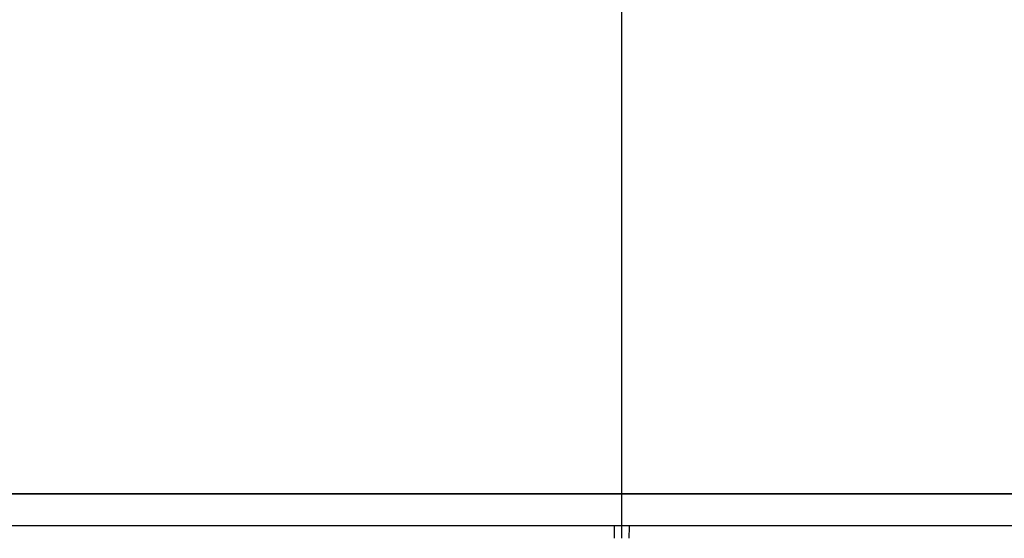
# Model space of a CAD drawing. Header units: centimetres. Extents: x -10 to 8.9, y -34.1 to -8.
# Tile 249 of 256: x 4.499 to 6.055, y -9.655 to -8.836. Entities that reach past the tile are written whole.
import ezdxf

# ---------------------------------------------------------------- set-up
doc = ezdxf.new("R2010")
doc.units = ezdxf.units.CM
doc.layers.add('Default', color=7, linetype='Continuous', true_color=0x000000)

msp = doc.modelspace()

# ---------------------------------------------------------------- linework, layer by layer
at = {"layer": 'Default'}
for p, q in [((5.45, -8.005, 1.415), (5.45, -9.635, 1.415)), ((5.45, -8.005, 5.485), (5.45, -9.635, 5.485)), ((5.45, -8.005, 1.67), (5.45, -9.585, 1.67)), ((5.45, -8.005, 5.23), (5.45, -9.585, 5.23)), ((5.45, -9.585, 5.23), (5.45, -9.655, 5.3)), ((5.45, -9.585, 1.67), (5.45, -9.655, 1.6))]:
    msp.add_line(p, q, dxfattribs=at)
at = {"layer": 'Default', "extrusion": (0, 1, 0)}
for centre, radius, start, end in [((-5.45, 3.45, -9.585), 1.78, 180, 0), ((-5.45, 3.45, -9.585), 1.78, 0, 180), ((-5.45, 3.45, -9.635), 2.035, 0, 180)]:
    msp.add_arc(centre, radius, start, end, dxfattribs=at)
at = {"layer": 'Default', "extrusion": (0, -1, 0)}
msp.add_arc((5.45, 3.45, 9.635), 2.035, 180, 0, dxfattribs=at)
at = {"layer": 'Default', "extrusion": (0.999983, 0, 0.005809)}
msp.add_arc((-9.635, 5.4333, 5.4699), 0.02, 90, 180, dxfattribs=at)
at = {"layer": 'Default', "extrusion": (-0.999983, 0, -0.005809)}
msp.add_arc((9.635, 1.4033, -5.4699), 0.02, 270, 360, dxfattribs=at)

doc.saveas('drawing.dxf')
